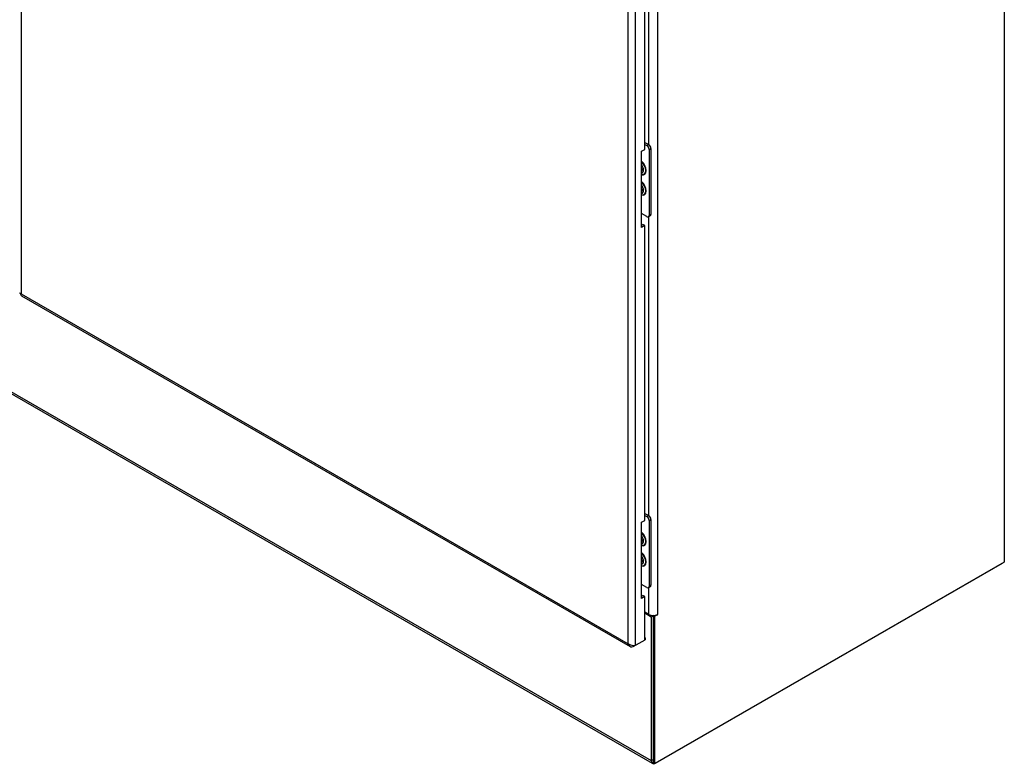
# Model space of a CAD drawing. Extents: x 784 to 1207, y 24 to 294.
# Tile 207 of 217: x 1134 to 1167, y 202 to 227. Entities that reach past the tile are written whole.
import ezdxf

# ---------------------------------------------------------------- set-up
doc = ezdxf.new("R2010")
doc.units = 0
doc.header["$LTSCALE"] = 4
doc.header["$MEASUREMENT"] = 0
doc.layers.get('0').update_dxf_attribs({"linetype": 'CONTINUOUS'})

msp = doc.modelspace()

# ---------------------------------------------------------------- linework, layer by layer
for p, q in [((1133.667, 272.714), (1133.667, 217.543)), ((1166.691, 269.797), (1166.691, 208.537)), ((1154.058, 205.801), (1154.058, 260.971)), ((1154.291, 261.035), (1154.291, 205.737)), ((1155.038, 260.857), (1155.038, 206.78)), ((1154.749, 222.556), (1154.749, 232.595)), ((1154.616, 222.396), (1154.616, 232.296)), ((1112.455, 226.278), (1154.832, 201.875)), ((1154.875, 201.781), (1112.497, 226.184)), ((1154.616, 222.633), (1154.746, 222.558)), ((1154.506, 222.332), (1154.616, 222.396)), ((1154.506, 219.778), (1154.506, 222.332)), ((1154.616, 222.562), (1154.685, 222.523)), ((1154.746, 222.558), (1154.685, 222.523)), ((1154.759, 222.395), (1154.82, 222.43)), ((1154.759, 222.395), (1154.759, 220.181)), ((1154.82, 222.43), (1154.82, 220.216)), ((1154.685, 220.138), (1154.506, 220.241)), ((1154.798, 220.168), (1154.737, 220.133)), ((1154.749, 210.101), (1154.749, 220.14)), ((1154.82, 220.216), (1154.759, 220.181)), ((1154.506, 219.848), (1154.555, 219.877)), ((1154.616, 219.841), (1154.506, 219.778)), ((1154.616, 219.841), (1154.555, 219.877)), ((1154.616, 209.941), (1154.616, 219.841)), ((1133.667, 217.543), (1154.058, 205.801)), ((1133.674, 217.483), (1154.12, 205.709)), ((1154.616, 210.178), (1154.746, 210.103)), ((1154.616, 210.107), (1154.685, 210.068)), ((1154.746, 210.103), (1154.685, 210.068)), ((1154.506, 209.878), (1154.616, 209.941)), ((1154.506, 207.323), (1154.506, 209.878)), ((1154.759, 209.94), (1154.82, 209.976)), ((1154.759, 209.94), (1154.759, 207.726)), ((1154.82, 209.976), (1154.82, 207.761)), ((1166.691, 208.537), (1154.955, 201.779)), ((1154.976, 201.791), (1166.63, 208.502)), ((1166.63, 208.502), (1166.63, 208.502)), ((1154.685, 207.683), (1154.506, 207.786)), ((1154.798, 207.714), (1154.737, 207.678)), ((1154.82, 207.761), (1154.759, 207.726)), ((1154.506, 207.393), (1154.555, 207.422)), ((1154.616, 207.386), (1154.506, 207.323)), ((1154.616, 207.386), (1154.555, 207.422)), ((1154.616, 205.925), (1154.616, 207.386)), ((1154.749, 206.78), (1154.749, 207.685)), ((1154.749, 206.78), (1154.616, 206.857)), ((1154.832, 206.697), (1154.616, 206.821)), ((1154.894, 206.732), (1154.832, 206.697)), ((1154.869, 206.747), (1154.894, 206.732)), ((1154.894, 206.746), (1154.894, 201.814)), ((1154.894, 206.732), (1154.894, 201.91)), ((1154.955, 206.722), (1154.912, 206.746)), ((1155.038, 206.769), (1154.955, 206.722)), ((1154.955, 201.779), (1154.955, 206.722)), ((1155.028, 206.775), (1155.038, 206.769)), ((1154.832, 206.697), (1154.832, 201.875)), ((1154.229, 205.702), (1154.628, 205.931)), ((1154.229, 205.733), (1154.229, 205.702)), ((1154.616, 205.925), (1154.291, 205.737)), ((1154.628, 206.002), (1154.616, 206.009)), ((1154.616, 205.995), (1154.628, 206.002)), ((1154.628, 206.002), (1154.628, 205.931)), ((1154.832, 201.875), (1154.894, 201.91)), ((1154.955, 201.779), (1154.894, 201.814)), ((1154.976, 201.791), (1154.976, 201.791))]:
    msp.add_line(p, q)
for centre, major_axis, ratio, start_param, end_param in [((1154.685, 222.438), (0.052, -0.0903), 0.578093, 0.787332, 2.358128), ((1154.746, 222.473), (-0.052, 0.0903), 0.578093, 3.928925, 5.499721), ((1154.464, 221.798), (0.142, -0.246), 0.578093, 5.710602, 8.430433), ((1154.458, 221.795), (0.132, -0.229), 0.578093, 5.761888, 8.379146), ((1154.433, 221.781), (0.098, -0.169), 0.578093, 6.053237, 8.087797), ((1154.525, 221.834), (0.0553, -0.096), 0.578093, 5.250921, 5.97862), ((1154.486, 221.811), (0.058, -0.101), 0.578093, 5.744788, 6.658636), ((1154.495, 221.816), (0.058, -0.101), 0.578093, 5.637173, 6.208588), ((1154.44, 221.784), (0.087, -0.151), 0.578093, 6.069398, 6.94667), ((1154.464, 221.117), (0.142, -0.246), 0.578093, 5.710602, 8.430433), ((1154.458, 221.113), (0.132, -0.229), 0.578093, 5.761888, 8.379146), ((1154.433, 221.099), (0.098, -0.169), 0.578093, 6.053237, 8.087797), ((1154.525, 221.152), (0.0553, -0.096), 0.578093, 5.250921, 5.97862), ((1154.486, 221.13), (0.058, -0.101), 0.578093, 5.744788, 6.658636), ((1154.495, 221.135), (0.058, -0.101), 0.578093, 5.637173, 6.208588), ((1154.44, 221.103), (0.087, -0.151), 0.578093, 6.069398, 6.94667), ((1154.685, 220.223), (0.052, -0.0903), 0.578093, 5.499721, 7.070517), ((1154.746, 220.259), (0.052, -0.0903), 0.578093, 0, 0.787332), ((1154.685, 209.983), (0.052, -0.0903), 0.578093, 0.787332, 2.358128), ((1154.746, 210.018), (-0.052, 0.0903), 0.578093, 3.928925, 5.499721), ((1154.464, 209.344), (0.142, -0.246), 0.578093, 5.710602, 8.430433), ((1154.458, 209.34), (0.132, -0.229), 0.578093, 5.761888, 8.379146), ((1154.433, 209.326), (0.098, -0.169), 0.578093, 6.053237, 8.087797), ((1154.525, 209.379), (0.0553, -0.096), 0.578093, 5.250921, 5.97862), ((1154.486, 209.356), (0.058, -0.101), 0.578093, 5.744788, 6.658636), ((1154.495, 209.361), (0.058, -0.101), 0.578093, 5.637173, 6.208588), ((1154.44, 209.33), (0.087, -0.151), 0.578093, 6.069398, 6.94667), ((1154.464, 208.662), (0.142, -0.246), 0.578093, 5.710602, 8.430433), ((1154.458, 208.659), (0.132, -0.229), 0.578093, 5.761888, 8.379146), ((1154.433, 208.645), (0.098, -0.169), 0.578093, 6.053237, 8.087797), ((1154.525, 208.698), (0.0553, -0.096), 0.578093, 5.250921, 5.97862), ((1154.486, 208.675), (0.058, -0.101), 0.578093, 5.744788, 6.658636), ((1154.495, 208.68), (0.058, -0.101), 0.578093, 5.637173, 6.208588), ((1154.44, 208.648), (0.087, -0.151), 0.578093, 6.069398, 6.94667), ((1154.685, 207.769), (0.052, -0.0903), 0.578093, 5.499721, 7.070517), ((1154.746, 207.804), (0.052, -0.0903), 0.578093, 0, 0.787332), ((1154.894, 206.863), (-0.204, 0), 0.575862, 0.785398, 2.356194), ((1155.038, 206.775), (0.00325, 0.00564), 0.578093, 3.925057, 7.06665), ((1154.976, 201.958), (-0.102, -0.177), 0.578093, 5.495853, 6.904743), ((1154.976, 201.958), (0.102, 0.177), 0.578093, 3.86776, 3.925057)]:
    msp.add_ellipse(centre, major_axis=major_axis, ratio=ratio, start_param=start_param, end_param=end_param)
for points, knots in [([(1154.506, 221.865), (1154.513, 221.856), (1154.519, 221.846), (1154.534, 221.821), (1154.542, 221.805), (1154.554, 221.772), (1154.558, 221.756), (1154.563, 221.726), (1154.563, 221.711), (1154.562, 221.698), (1154.562, 221.697), (1154.562, 221.696)], [2.151472, 2.151472, 2.151472, 2.151472, 2.342656, 2.342656, 2.645426, 2.645426, 2.946711, 2.946711, 3.243648, 3.243648, 3.26544, 3.26544, 3.26544, 3.26544]), ([(1154.506, 221.183), (1154.513, 221.175), (1154.519, 221.165), (1154.534, 221.14), (1154.542, 221.123), (1154.554, 221.091), (1154.558, 221.075), (1154.563, 221.044), (1154.563, 221.03), (1154.562, 221.017), (1154.562, 221.016), (1154.562, 221.015)], [2.151472, 2.151472, 2.151472, 2.151472, 2.342656, 2.342656, 2.645426, 2.645426, 2.946711, 2.946711, 3.243648, 3.243648, 3.26544, 3.26544, 3.26544, 3.26544]), ([(1133.674, 217.483), (1133.671, 217.485), (1133.669, 217.487), (1133.668, 217.489), (1133.66, 217.499), (1133.66, 217.519), (1133.667, 217.543)], [0.7834645, 0.7834645, 0.7834645, 0.7834645, 0.9353272, 0.9353272, 0.9353272, 1.5707963, 1.5707963, 1.5707963, 1.5707963]), ([(1154.506, 209.41), (1154.513, 209.401), (1154.519, 209.392), (1154.534, 209.366), (1154.542, 209.35), (1154.554, 209.317), (1154.558, 209.301), (1154.563, 209.271), (1154.563, 209.257), (1154.562, 209.243), (1154.562, 209.243), (1154.562, 209.242)], [2.151472, 2.151472, 2.151472, 2.151472, 2.342656, 2.342656, 2.645426, 2.645426, 2.946711, 2.946711, 3.243648, 3.243648, 3.26544, 3.26544, 3.26544, 3.26544]), ([(1154.506, 208.729), (1154.513, 208.72), (1154.519, 208.71), (1154.534, 208.685), (1154.542, 208.669), (1154.554, 208.636), (1154.558, 208.62), (1154.563, 208.589), (1154.563, 208.575), (1154.562, 208.562), (1154.562, 208.561), (1154.562, 208.56)], [2.151472, 2.151472, 2.151472, 2.151472, 2.342656, 2.342656, 2.645426, 2.645426, 2.946711, 2.946711, 3.243648, 3.243648, 3.26544, 3.26544, 3.26544, 3.26544]), ([(1154.291, 205.737), (1154.255, 205.729), (1154.201, 205.731), (1154.15, 205.748), (1154.115, 205.76), (1154.083, 205.778), (1154.058, 205.801)], [0, 0, 0, 0, 0.935327, 0.935327, 0.935327, 1.570796, 1.570796, 1.570796, 1.570796]), ([(1154.058, 205.801), (1154.069, 205.753), (1154.098, 205.715), (1154.138, 205.701), (1154.165, 205.691), (1154.197, 205.692), (1154.229, 205.702)], [0, 0, 0, 0, 0.935327, 0.935327, 0.935327, 1.570796, 1.570796, 1.570796, 1.570796])]:
    msp.add_open_spline(points, degree=3, knots=knots)
msp.add_open_spline([(1133.667, 217.543), (1133.637, 217.55), (1133.619, 217.564), (1133.619, 217.579)], degree=3)

doc.saveas('drawing.dxf')
